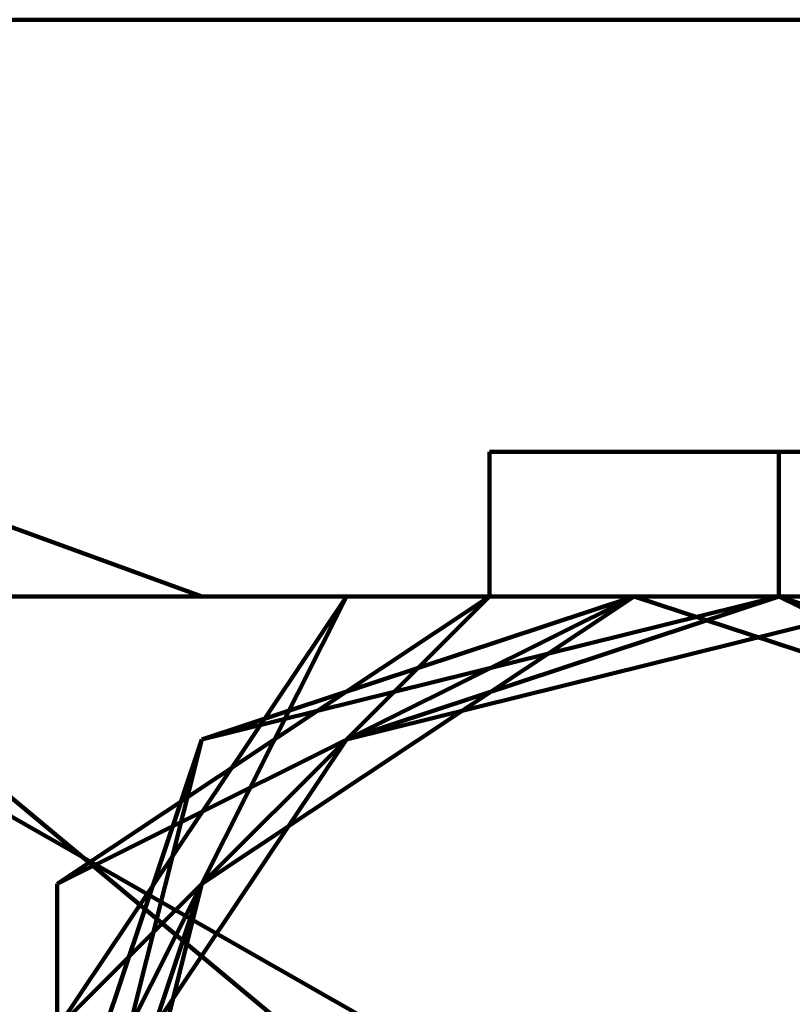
# Model space of a CAD drawing. Header units: inches. Extents: x -1901 to 7725, y 4299 to 7113.
# Tile 162 of 180: x 2692.04 to 2694.3, y 6210.76 to 6213.65. Entities that reach past the tile are written whole.
import ezdxf

# ---------------------------------------------------------------- set-up
doc = ezdxf.new("R2010")
doc.units = ezdxf.units.IN
doc.header["$MEASUREMENT"] = 0
doc.layers.add('at_Entity', color=7, linetype='Continuous')

msp = doc.modelspace()

# ---------------------------------------------------------------- linework, layer by layer
at = {"layer": 'at_Entity', "color": 7, "lineweight": 211}
for p, q in [((2676.5213, 6213.6494), (2715.3797, 6213.6494)), ((2692.5695, 6211.959), (2687.9218, 6213.6494)), ((2693.4125, 6212.3827), (2695.1075, 6212.3827)), ((2693.4125, 6212.3827), (2693.4125, 6211.959)), ((2694.26, 6211.959), (2694.26, 6212.3827)), ((2694.26, 6211.959), (2694.26, 6212.3827)), ((2694.26, 6211.959), (2694.26, 6212.3827)), ((2694.26, 6211.959), (2694.26, 6212.3827)), ((2694.26, 6211.959), (2694.26, 6212.3827)), ((2694.26, 6211.959), (2694.26, 6212.3827)), ((2694.26, 6211.959), (2694.26, 6212.3827)), ((2694.26, 6211.959), (2694.26, 6212.3827)), ((2694.26, 6211.959), (2694.26, 6212.3827)), ((2694.26, 6211.959), (2694.26, 6212.3827)), ((2694.26, 6211.959), (2694.26, 6212.3827)), ((2694.26, 6211.959), (2694.26, 6212.3827)), ((2694.26, 6211.959), (2694.26, 6212.3827)), ((2694.26, 6211.959), (2694.26, 6212.3827)), ((2694.26, 6211.959), (2694.26, 6212.3827)), ((2694.26, 6211.959), (2694.26, 6212.3827)), ((2694.26, 6211.959), (2694.26, 6212.3827)), ((2694.26, 6211.959), (2694.26, 6212.3827)), ((2694.26, 6211.959), (2694.26, 6212.3827)), ((2694.26, 6211.959), (2694.26, 6212.3827)), ((2694.26, 6211.959), (2694.26, 6212.3827)), ((2694.26, 6211.959), (2694.26, 6212.3827)), ((2694.26, 6211.959), (2694.26, 6212.3827)), ((2694.26, 6211.959), (2694.26, 6212.3827)), ((2694.26, 6211.959), (2694.26, 6212.3827)), ((2694.26, 6211.959), (2694.26, 6212.3827)), ((2694.26, 6211.959), (2694.26, 6212.3827)), ((2694.26, 6211.959), (2694.26, 6212.3827)), ((2694.26, 6211.959), (2694.26, 6212.3827)), ((2693.8362, 6210.273), (2690.879, 6211.959)), ((2693.8362, 6209.8493), (2691.3028, 6211.959)), ((2694.26, 6211.959), (2691.7265, 6211.959)), ((2694.26, 6211.959), (2691.7265, 6211.959)), ((2692.9933, 6211.959), (2692.1457, 6210.6922)), ((2692.9933, 6211.959), (2692.1457, 6210.6922)), ((2692.9933, 6211.959), (2692.1457, 6210.6922)), ((2693.4125, 6211.959), (2692.1457, 6210.6922)), ((2692.9933, 6211.959), (2692.1457, 6210.6922)), ((2692.9933, 6211.959), (2692.1457, 6210.6922)), ((2693.4125, 6211.959), (2692.1457, 6210.6922)), ((2693.4125, 6211.959), (2692.1457, 6211.116)), ((2693.8362, 6211.959), (2692.1457, 6211.116)), ((2693.4125, 6211.959), (2692.1457, 6211.116)), ((2693.4125, 6211.959), (2692.1457, 6210.6922)), ((2693.4125, 6211.959), (2692.1457, 6211.116)), ((2693.4125, 6211.959), (2692.1457, 6211.116)), ((2693.4125, 6211.959), (2692.1457, 6210.6922)), ((2693.4125, 6211.959), (2692.1457, 6210.6922)), ((2693.4125, 6211.959), (2692.1457, 6211.116)), ((2692.9933, 6211.959), (2692.1457, 6210.6922)), ((2693.4125, 6211.959), (2692.1457, 6210.6922)), ((2693.4125, 6211.959), (2692.1457, 6211.116)), ((2693.8362, 6211.959), (2692.1457, 6211.116)), ((2693.4125, 6211.959), (2692.1457, 6211.116)), ((2692.9933, 6211.959), (2692.1457, 6210.6922)), ((2693.4125, 6211.959), (2692.1457, 6210.6922)), ((2693.4125, 6211.959), (2692.1457, 6211.116)), ((2693.4125, 6211.959), (2692.1457, 6211.116)), ((2693.4125, 6211.959), (2692.1457, 6210.6922)), ((2693.4125, 6211.959), (2692.1457, 6211.116)), ((2693.4125, 6211.959), (2692.1457, 6210.6922)), ((2692.9933, 6211.959), (2692.1457, 6210.6922)), ((2693.4125, 6211.959), (2692.1457, 6210.6922)), ((2693.4125, 6211.959), (2692.1457, 6210.6922)), ((2692.9933, 6211.959), (2692.1457, 6210.273)), ((2693.4125, 6211.959), (2692.1457, 6210.6922)), ((2694.26, 6211.959), (2692.5695, 6211.5398)), ((2694.26, 6211.959), (2692.5695, 6211.5398)), ((2694.26, 6211.959), (2692.5695, 6211.5398)), ((2694.26, 6211.959), (2692.5695, 6211.5398)), ((2693.8362, 6211.959), (2692.5695, 6211.116)), ((2694.26, 6211.959), (2692.5695, 6211.5398)), ((2694.26, 6211.959), (2692.5695, 6211.5398)), ((2694.26, 6211.959), (2692.5695, 6211.5398)), ((2694.26, 6211.959), (2692.5695, 6211.5398)), ((2694.26, 6211.959), (2692.5695, 6211.5398)), ((2694.26, 6211.959), (2692.5695, 6211.5398)), ((2694.26, 6211.959), (2692.5695, 6211.5398)), ((2694.26, 6211.959), (2692.5695, 6211.5398)), ((2694.26, 6211.959), (2692.5695, 6211.5398)), ((2694.26, 6211.959), (2692.5695, 6211.5398)), ((2694.26, 6211.959), (2692.5695, 6211.5398)), ((2694.26, 6211.959), (2692.5695, 6211.5398)), ((2694.26, 6211.959), (2692.5695, 6211.5398)), ((2693.8362, 6211.959), (2692.5695, 6211.5398)), ((2693.8362, 6211.959), (2692.5695, 6211.5398)), ((2694.26, 6211.959), (2692.5695, 6211.5398)), ((2694.26, 6211.959), (2692.5695, 6211.5398)), ((2694.26, 6211.959), (2692.5695, 6211.5398)), ((2694.26, 6211.959), (2692.5695, 6211.5398)), ((2694.26, 6211.959), (2692.5695, 6211.5398)), ((2694.26, 6211.959), (2692.5695, 6211.5398)), ((2694.26, 6211.959), (2692.5695, 6211.5398)), ((2694.26, 6211.959), (2692.5695, 6211.5398)), ((2694.26, 6211.959), (2692.5695, 6211.5398)), ((2694.26, 6211.959), (2692.5695, 6211.5398)), ((2694.26, 6211.959), (2692.5695, 6211.5398)), ((2694.26, 6211.959), (2692.5695, 6211.5398)), ((2694.26, 6211.959), (2692.5695, 6211.5398)), ((2694.26, 6211.959), (2692.5695, 6211.5398)), ((2694.26, 6211.959), (2692.5695, 6211.5398)), ((2694.26, 6211.959), (2692.5695, 6211.5398)), ((2694.26, 6211.959), (2692.5695, 6211.5398)), ((2694.26, 6211.959), (2692.5695, 6211.5398)), ((2694.26, 6211.959), (2692.5695, 6211.5398)), ((2694.26, 6211.959), (2692.5695, 6211.5398)), ((2694.26, 6211.959), (2692.5695, 6211.5398)), ((2694.26, 6211.959), (2692.5695, 6211.5398)), ((2693.8362, 6211.959), (2692.5695, 6211.5398)), ((2694.26, 6211.959), (2692.5695, 6211.5398)), ((2694.26, 6211.959), (2692.5695, 6211.5398)), ((2694.26, 6211.959), (2692.5695, 6211.5398)), ((2694.26, 6211.959), (2692.5695, 6211.5398)), ((2694.26, 6211.959), (2692.5695, 6211.5398)), ((2693.8362, 6211.959), (2692.5695, 6211.5398)), ((2694.26, 6211.959), (2692.5695, 6211.5398)), ((2694.26, 6211.959), (2692.5695, 6211.5398)), ((2694.26, 6211.959), (2692.5695, 6211.5398)), ((2693.8362, 6211.959), (2692.5695, 6211.116)), ((2694.26, 6211.959), (2692.5695, 6211.5398)), ((2694.26, 6211.959), (2692.5695, 6211.5398)), ((2694.26, 6211.959), (2692.5695, 6211.5398)), ((2694.26, 6211.959), (2692.5695, 6211.5398)), ((2694.26, 6211.959), (2692.5695, 6211.5398)), ((2694.26, 6211.959), (2692.5695, 6211.5398)), ((2694.26, 6211.959), (2692.5695, 6211.5398)), ((2694.26, 6211.959), (2692.5695, 6211.5398)), ((2694.26, 6211.959), (2692.5695, 6211.5398)), ((2694.26, 6211.959), (2692.5695, 6211.5398)), ((2694.26, 6211.959), (2692.5695, 6211.5398)), ((2694.26, 6211.959), (2692.5695, 6211.5398)), ((2693.8362, 6211.959), (2692.5695, 6211.5398)), ((2693.8362, 6211.959), (2692.5695, 6211.116)), ((2694.26, 6211.959), (2692.5695, 6211.5398)), ((2694.26, 6211.959), (2692.5695, 6211.5398)), ((2694.26, 6211.959), (2692.5695, 6211.5398)), ((2694.26, 6211.959), (2692.5695, 6211.5398)), ((2694.26, 6211.959), (2692.5695, 6211.5398)), ((2694.26, 6211.959), (2692.5695, 6211.5398)), ((2694.26, 6211.959), (2692.5695, 6211.5398)), ((2694.26, 6211.959), (2692.5695, 6211.5398)), ((2694.26, 6211.959), (2692.5695, 6211.5398)), ((2693.8362, 6211.959), (2692.5695, 6211.5398)), ((2693.8362, 6211.959), (2692.5695, 6211.116)), ((2694.26, 6211.959), (2692.5695, 6211.5398)), ((2694.26, 6211.959), (2692.5695, 6211.5398)), ((2693.8362, 6211.959), (2692.5695, 6211.116)), ((2694.26, 6211.959), (2692.5695, 6211.5398)), ((2694.26, 6211.959), (2692.5695, 6211.5398)), ((2694.26, 6211.959), (2692.5695, 6211.5398)), ((2694.26, 6211.959), (2692.5695, 6211.5398)), ((2694.26, 6211.959), (2692.5695, 6211.5398)), ((2694.26, 6211.959), (2692.5695, 6211.5398)), ((2693.8362, 6211.959), (2692.5695, 6211.116)), ((2694.26, 6211.959), (2692.5695, 6211.5398)), ((2694.26, 6211.959), (2692.5695, 6211.5398)), ((2694.26, 6211.959), (2692.5695, 6211.5398)), ((2694.26, 6211.959), (2692.5695, 6211.5398)), ((2693.8362, 6211.959), (2692.5695, 6211.116)), ((2694.26, 6211.959), (2692.5695, 6211.5398)), ((2693.8362, 6211.959), (2692.5695, 6211.5398)), ((2694.26, 6211.959), (2692.5695, 6211.5398)), ((2693.8362, 6211.959), (2692.5695, 6211.5398)), ((2694.26, 6211.959), (2692.5695, 6211.5398)), ((2694.26, 6211.959), (2692.5695, 6211.5398)), ((2694.26, 6211.959), (2692.5695, 6211.5398)), ((2694.26, 6211.959), (2692.5695, 6211.5398)), ((2694.26, 6211.959), (2692.5695, 6211.5398)), ((2694.26, 6211.959), (2692.5695, 6211.5398)), ((2694.26, 6211.959), (2692.5695, 6211.5398)), ((2694.26, 6211.959), (2692.5695, 6211.5398)), ((2694.26, 6211.959), (2692.5695, 6211.5398)), ((2694.26, 6211.959), (2692.5695, 6211.5398)), ((2694.26, 6211.959), (2692.5695, 6211.5398)), ((2694.26, 6211.959), (2692.5695, 6211.5398)), ((2694.26, 6211.959), (2692.5695, 6211.5398)), ((2694.26, 6211.959), (2692.5695, 6211.5398)), ((2694.26, 6211.959), (2692.5695, 6211.5398)), ((2693.8362, 6211.959), (2692.5695, 6211.116)), ((2694.26, 6211.959), (2692.5695, 6211.5398)), ((2694.26, 6211.959), (2692.5695, 6211.5398)), ((2694.26, 6211.959), (2692.5695, 6211.5398)), ((2694.26, 6211.959), (2692.5695, 6211.5398)), ((2694.26, 6211.959), (2692.5695, 6211.5398)), ((2694.26, 6211.959), (2692.5695, 6211.5398)), ((2694.26, 6211.959), (2692.5695, 6211.5398)), ((2694.26, 6211.959), (2692.5695, 6211.5398)), ((2694.26, 6211.959), (2692.5695, 6211.5398)), ((2694.26, 6211.959), (2692.5695, 6211.5398)), ((2694.26, 6211.959), (2692.5695, 6211.5398)), ((2694.26, 6211.959), (2692.5695, 6211.5398)), ((2694.26, 6211.959), (2692.5695, 6211.5398)), ((2694.26, 6211.959), (2692.5695, 6211.5398)), ((2694.26, 6211.959), (2692.5695, 6211.5398)), ((2694.26, 6211.959), (2692.5695, 6211.5398)), ((2694.26, 6211.959), (2692.5695, 6211.5398)), ((2694.26, 6211.959), (2692.5695, 6211.5398)), ((2694.26, 6211.959), (2692.5695, 6211.5398)), ((2694.26, 6211.959), (2692.5695, 6211.5398)), ((2694.26, 6211.959), (2692.5695, 6211.5398)), ((2694.26, 6211.959), (2692.5695, 6211.5398)), ((2694.26, 6211.959), (2692.5695, 6211.5398)), ((2694.26, 6211.959), (2692.5695, 6211.5398)), ((2694.26, 6211.959), (2692.5695, 6211.5398)), ((2694.26, 6211.959), (2692.5695, 6211.5398)), ((2694.26, 6211.959), (2692.5695, 6211.5398)), ((2694.26, 6211.959), (2692.5695, 6211.5398)), ((2694.26, 6211.959), (2692.5695, 6211.5398)), ((2694.26, 6211.959), (2692.5695, 6211.5398)), ((2694.26, 6211.959), (2692.5695, 6211.5398)), ((2694.26, 6211.959), (2692.5695, 6211.5398)), ((2694.26, 6211.959), (2692.5695, 6211.5398)), ((2694.26, 6211.959), (2692.5695, 6211.5398)), ((2694.26, 6211.959), (2692.5695, 6211.5398)), ((2694.26, 6211.959), (2692.5695, 6211.5398)), ((2694.6837, 6211.959), (2692.9933, 6211.5398)), ((2694.6837, 6211.959), (2692.9933, 6211.959)), ((2694.6837, 6211.959), (2692.9933, 6211.959)), ((2694.6837, 6211.959), (2692.9933, 6211.959)), ((2694.6837, 6211.959), (2692.9933, 6211.5398)), ((2694.6837, 6211.959), (2692.9933, 6211.959)), ((2694.6837, 6211.959), (2692.9933, 6211.5398)), ((2694.6837, 6211.959), (2692.9933, 6211.5398)), ((2694.6837, 6211.959), (2692.9933, 6211.959)), ((2694.6837, 6211.959), (2692.9933, 6211.5398)), ((2694.6837, 6211.959), (2692.9933, 6211.5398)), ((2694.6837, 6211.959), (2692.9933, 6211.5398)), ((2694.6837, 6211.959), (2692.9933, 6211.5398)), ((2694.6837, 6211.959), (2692.9933, 6211.5398)), ((2694.26, 6211.959), (2692.9933, 6211.5398)), ((2694.26, 6211.959), (2692.9933, 6211.5398)), ((2694.6837, 6211.959), (2692.9933, 6211.959)), ((2694.6837, 6211.959), (2692.9933, 6211.5398)), ((2694.6837, 6211.959), (2692.9933, 6211.959)), ((2694.26, 6211.959), (2692.9933, 6211.5398)), ((2694.6837, 6211.959), (2692.9933, 6211.959)), ((2694.6837, 6211.959), (2692.9933, 6211.5398)), ((2694.6837, 6211.959), (2692.9933, 6211.5398)), ((2694.6837, 6211.959), (2692.9933, 6211.5398)), ((2695.1075, 6211.959), (2692.9933, 6211.959)), ((2694.6837, 6211.959), (2693.4125, 6211.959)), ((2694.6837, 6211.959), (2693.4125, 6211.959)), ((2695.1075, 6211.959), (2693.4125, 6211.959)), ((2695.1075, 6211.959), (2693.4125, 6211.959)), ((2694.6837, 6211.959), (2693.4125, 6211.959)), ((2695.1075, 6211.959), (2693.4125, 6211.959)), ((2694.6837, 6211.959), (2693.4125, 6211.959)), ((2694.6837, 6211.959), (2693.4125, 6211.959)), ((2694.6837, 6211.959), (2693.4125, 6211.959)), ((2695.1075, 6211.959), (2693.4125, 6211.959)), ((2694.6837, 6211.959), (2693.4125, 6211.959)), ((2695.1075, 6211.959), (2693.4125, 6211.959)), ((2695.1075, 6211.959), (2693.4125, 6211.959)), ((2695.1075, 6211.959), (2693.4125, 6211.959)), ((2694.6837, 6211.959), (2693.4125, 6211.959)), ((2694.6837, 6211.959), (2693.4125, 6211.959)), ((2694.6837, 6211.959), (2693.4125, 6211.959)), ((2694.6837, 6211.959), (2693.4125, 6211.959)), ((2694.6837, 6211.959), (2693.4125, 6211.959)), ((2694.6837, 6211.959), (2693.4125, 6211.959)), ((2694.6837, 6211.959), (2693.4125, 6211.959)), ((2695.1075, 6211.959), (2693.4125, 6211.959)), ((2695.1075, 6211.5398), (2693.8362, 6211.959)), ((2695.1075, 6211.5398), (2693.8362, 6211.959)), ((2695.1075, 6211.5398), (2693.8362, 6211.959)), ((2695.1075, 6211.5398), (2693.8362, 6211.959)), ((2695.1075, 6211.5398), (2693.8362, 6211.959)), ((2695.1075, 6211.5398), (2693.8362, 6211.959)), ((2695.1075, 6211.5398), (2693.8362, 6211.959)), ((2695.1075, 6211.5398), (2693.8362, 6211.959)), ((2695.1075, 6211.5398), (2693.8362, 6211.959)), ((2695.1075, 6211.5398), (2693.8362, 6211.959)), ((2695.1075, 6211.5398), (2693.8362, 6211.959)), ((2695.1075, 6211.5398), (2693.8362, 6211.959)), ((2695.1075, 6211.5398), (2693.8362, 6211.959)), ((2695.1075, 6211.5398), (2693.8362, 6211.959)), ((2695.1075, 6211.5398), (2693.8362, 6211.959)), ((2695.1075, 6211.5398), (2693.8362, 6211.959)), ((2695.1075, 6211.5398), (2693.8362, 6211.959)), ((2695.1075, 6211.5398), (2693.8362, 6211.959)), ((2694.26, 6211.959), (2695.1075, 6211.5398)), ((2694.26, 6211.959), (2695.1075, 6211.959)), ((2694.6837, 6211.959), (2694.26, 6211.959)), ((2694.26, 6211.959), (2694.6837, 6211.959)), ((2695.5267, 6211.5398), (2694.26, 6211.959)), ((2694.6837, 6211.959), (2694.26, 6211.959)), ((2695.1075, 6211.5398), (2694.26, 6211.959)), ((2695.1075, 6211.5398), (2694.26, 6211.959)), ((2694.6837, 6211.959), (2694.26, 6211.959)), ((2695.1075, 6211.959), (2694.26, 6211.959)), ((2695.1075, 6211.5398), (2694.26, 6211.959)), ((2695.1075, 6211.5398), (2694.26, 6211.959)), ((2695.1075, 6211.5398), (2694.26, 6211.959)), ((2694.26, 6211.959), (2695.9505, 6211.116)), ((2694.6837, 6211.959), (2694.26, 6211.959)), ((2694.26, 6211.959), (2695.1075, 6211.959)), ((2694.6837, 6211.959), (2694.26, 6211.959)), ((2694.6837, 6211.959), (2694.26, 6211.959)), ((2695.1075, 6211.959), (2694.26, 6211.959)), ((2695.5267, 6211.5398), (2694.26, 6211.959)), ((2694.6837, 6211.959), (2694.26, 6211.959)), ((2694.26, 6211.959), (2695.1075, 6211.959)), ((2695.5267, 6211.5398), (2694.26, 6211.959)), ((2694.26, 6211.959), (2695.5267, 6211.5398)), ((2694.6837, 6211.959), (2694.26, 6211.959)), ((2695.1075, 6211.959), (2694.26, 6211.959)), ((2694.26, 6211.959), (2694.6837, 6211.959)), ((2694.26, 6211.959), (2694.6837, 6211.959)), ((2695.5267, 6211.5398), (2694.26, 6211.959)), ((2695.5267, 6211.5398), (2694.26, 6211.959)), ((2694.6837, 6211.959), (2694.26, 6211.959)), ((2695.5267, 6211.5398), (2694.26, 6211.959)), ((2695.5267, 6211.5398), (2694.26, 6211.959)), ((2694.26, 6211.959), (2695.1075, 6211.959)), ((2695.1075, 6211.959), (2694.26, 6211.959)), ((2695.1075, 6211.959), (2694.26, 6211.959)), ((2695.5267, 6211.5398), (2694.26, 6211.959)), ((2695.1075, 6211.959), (2694.26, 6211.959)), ((2694.6837, 6211.959), (2694.26, 6211.959)), ((2695.1075, 6211.959), (2694.26, 6211.959)), ((2694.6837, 6211.959), (2694.26, 6211.959)), ((2695.5267, 6211.5398), (2694.26, 6211.959)), ((2694.6837, 6211.959), (2694.26, 6211.959)), ((2695.9505, 6211.116), (2694.26, 6211.959)), ((2695.9505, 6211.116), (2694.26, 6211.959)), ((2694.26, 6211.959), (2695.9505, 6211.116)), ((2694.6837, 6211.959), (2694.26, 6211.959)), ((2695.5267, 6211.5398), (2694.26, 6211.959)), ((2694.6837, 6211.959), (2694.26, 6211.959)), ((2694.26, 6211.959), (2694.6837, 6211.959)), ((2695.5267, 6211.5398), (2694.26, 6211.959)), ((2694.6837, 6211.959), (2694.26, 6211.959)), ((2694.26, 6211.959), (2694.6837, 6211.959)), ((2694.26, 6211.959), (2694.6837, 6211.959)), ((2695.5267, 6211.5398), (2694.26, 6211.959)), ((2695.5267, 6211.5398), (2694.26, 6211.959)), ((2695.5267, 6211.5398), (2694.26, 6211.959)), ((2695.5267, 6211.5398), (2694.26, 6211.959)), ((2695.5267, 6211.5398), (2694.26, 6211.959)), ((2694.26, 6211.959), (2695.1075, 6211.959)), ((2694.6837, 6211.959), (2694.26, 6211.959)), ((2694.6837, 6211.959), (2694.26, 6211.959)), ((2694.6837, 6211.959), (2694.26, 6211.959)), ((2694.26, 6211.959), (2694.6837, 6211.959)), ((2694.26, 6211.959), (2695.1075, 6211.959)), ((2694.26, 6211.959), (2694.6837, 6211.959)), ((2695.5267, 6211.5398), (2694.26, 6211.959)), ((2694.6837, 6211.959), (2694.26, 6211.959)), ((2695.5267, 6211.5398), (2694.26, 6211.959)), ((2694.6837, 6211.959), (2694.26, 6211.959)), ((2695.1075, 6211.959), (2694.26, 6211.959)), ((2695.5267, 6211.5398), (2694.26, 6211.959)), ((2695.5267, 6211.5398), (2694.26, 6211.959)), ((2694.6837, 6211.959), (2694.26, 6211.959)), ((2695.5267, 6211.5398), (2694.26, 6211.959)), ((2695.1075, 6211.959), (2694.26, 6211.959)), ((2695.5267, 6211.5398), (2694.26, 6211.959)), ((2694.6837, 6211.959), (2694.26, 6211.959)), ((2695.1075, 6211.959), (2694.26, 6211.959)), ((2694.6837, 6211.959), (2694.26, 6211.959)), ((2694.6837, 6211.959), (2694.26, 6211.959)), ((2694.6837, 6211.959), (2694.26, 6211.959)), ((2695.1075, 6211.5398), (2694.26, 6211.959)), ((2694.6837, 6211.959), (2694.26, 6211.959)), ((2694.6837, 6211.959), (2694.26, 6211.959)), ((2694.6837, 6211.959), (2694.26, 6211.959)), ((2695.5267, 6211.5398), (2694.26, 6211.959)), ((2695.5267, 6211.5398), (2694.26, 6211.959)), ((2695.5267, 6211.5398), (2694.26, 6211.959)), ((2695.5267, 6211.5398), (2694.26, 6211.959)), ((2694.26, 6211.959), (2695.9505, 6211.116)), ((2695.5267, 6211.5398), (2694.26, 6211.959)), ((2695.5267, 6211.5398), (2694.26, 6211.959)), ((2695.5267, 6211.5398), (2694.26, 6211.959)), ((2694.6837, 6211.959), (2694.26, 6211.959)), ((2695.9505, 6211.116), (2694.26, 6211.959)), ((2695.5267, 6211.5398), (2694.26, 6211.959)), ((2695.5267, 6211.5398), (2694.26, 6211.959)), ((2695.5267, 6211.5398), (2694.26, 6211.959)), ((2694.6837, 6211.959), (2694.26, 6211.959)), ((2695.5267, 6211.5398), (2694.26, 6211.959)), ((2694.6837, 6211.959), (2694.26, 6211.959)), ((2695.1075, 6211.5398), (2694.26, 6211.959)), ((2694.26, 6211.959), (2695.1075, 6211.959)), ((2694.26, 6211.959), (2694.6837, 6211.959)), ((2694.6837, 6211.959), (2694.26, 6211.959)), ((2694.26, 6211.959), (2695.1075, 6211.959)), ((2695.5267, 6211.5398), (2694.26, 6211.959)), ((2695.5267, 6211.5398), (2694.26, 6211.959)), ((2695.5267, 6211.5398), (2694.26, 6211.959)), ((2694.26, 6211.959), (2694.6837, 6211.959)), ((2694.26, 6211.959), (2694.6837, 6211.959)), ((2694.26, 6211.959), (2695.9505, 6211.116)), ((2695.1075, 6211.959), (2694.26, 6211.959)), ((2695.1075, 6211.959), (2694.26, 6211.959)), ((2695.1075, 6211.959), (2694.26, 6211.959)), ((2695.1075, 6211.959), (2694.26, 6211.959)), ((2695.5267, 6211.5398), (2694.26, 6211.959)), ((2695.5267, 6211.5398), (2694.26, 6211.959)), ((2695.1075, 6211.5398), (2694.26, 6211.959)), ((2695.1075, 6211.5398), (2694.26, 6211.959)), ((2695.1075, 6211.5398), (2694.26, 6211.959)), ((2695.1075, 6211.5398), (2694.26, 6211.959)), ((2695.1075, 6211.5398), (2694.26, 6211.959)), ((2692.5695, 6211.5398), (2692.1457, 6209.8493)), ((2692.5695, 6211.5398), (2692.1457, 6210.273)), ((2692.9933, 6211.5398), (2692.1457, 6210.273)), ((2692.5695, 6211.5398), (2692.1457, 6210.273)), ((2692.5695, 6211.5398), (2692.1457, 6210.273)), ((2692.5695, 6211.5398), (2692.1457, 6209.8493)), ((2692.5695, 6211.5398), (2692.1457, 6210.273)), ((2692.5695, 6211.5398), (2692.1457, 6210.273)), ((2692.5695, 6211.5398), (2692.1457, 6209.8493)), ((2692.9933, 6211.5398), (2692.1457, 6210.273)), ((2692.5695, 6211.5398), (2692.1457, 6210.273)), ((2692.5695, 6211.5398), (2692.1457, 6210.273)), ((2692.9933, 6211.5398), (2692.1457, 6210.273)), ((2692.5695, 6211.5398), (2692.1457, 6210.273)), ((2692.5695, 6211.5398), (2692.1457, 6210.273)), ((2692.5695, 6211.5398), (2692.1457, 6209.8493)), ((2692.5695, 6211.5398), (2692.1457, 6210.273)), ((2692.5695, 6211.5398), (2692.1457, 6209.8493)), ((2692.5695, 6211.5398), (2692.1457, 6210.273)), ((2692.9933, 6211.5398), (2692.1457, 6210.273)), ((2692.5695, 6211.5398), (2692.1457, 6209.8493)), ((2692.5695, 6211.5398), (2692.1457, 6209.8493)), ((2692.5695, 6211.5398), (2692.1457, 6209.8493)), ((2692.9933, 6211.5398), (2692.1457, 6210.273)), ((2692.5695, 6211.5398), (2692.1457, 6210.273)), ((2692.5695, 6211.5398), (2692.1457, 6210.273)), ((2692.5695, 6211.5398), (2692.1457, 6210.273)), ((2692.5695, 6211.5398), (2692.1457, 6210.273)), ((2692.5695, 6211.5398), (2692.1457, 6209.8493)), ((2692.5695, 6211.5398), (2692.1457, 6210.273)), ((2692.9933, 6211.5398), (2692.1457, 6210.273)), ((2692.5695, 6211.5398), (2692.1457, 6209.8493)), ((2692.5695, 6211.5398), (2692.1457, 6209.8493)), ((2692.5695, 6211.5398), (2692.1457, 6209.8493)), ((2692.9933, 6211.5398), (2692.1457, 6210.273)), ((2692.5695, 6211.5398), (2692.1457, 6210.273)), ((2692.5695, 6211.5398), (2692.1457, 6210.273)), ((2692.5695, 6211.5398), (2692.1457, 6209.8493)), ((2692.5695, 6211.5398), (2692.1457, 6209.8493)), ((2692.5695, 6211.5398), (2692.1457, 6210.273)), ((2692.5695, 6211.5398), (2692.1457, 6210.273)), ((2692.5695, 6211.5398), (2692.1457, 6210.273)), ((2692.5695, 6211.5398), (2692.1457, 6210.273)), ((2692.9933, 6211.5398), (2692.1457, 6210.273)), ((2692.5695, 6211.5398), (2692.1457, 6210.273)), ((2692.5695, 6211.5398), (2692.1457, 6210.273)), ((2692.5695, 6211.5398), (2692.1457, 6210.273)), ((2692.5695, 6211.5398), (2692.1457, 6210.273)), ((2692.9933, 6211.5398), (2692.1457, 6210.273)), ((2692.5695, 6211.5398), (2692.1457, 6210.273)), ((2692.5695, 6211.5398), (2692.1457, 6209.8493)), ((2692.5695, 6211.5398), (2692.1457, 6209.8493)), ((2692.5695, 6211.5398), (2692.1457, 6210.273)), ((2692.5695, 6211.5398), (2692.1457, 6209.8493)), ((2692.5695, 6211.5398), (2692.1457, 6209.8493)), ((2692.5695, 6211.5398), (2692.1457, 6210.273)), ((2692.5695, 6211.5398), (2692.1457, 6209.8493)), ((2692.5695, 6211.5398), (2692.1457, 6210.273)), ((2692.5695, 6211.5398), (2692.1457, 6210.273)), ((2692.5695, 6211.5398), (2692.1457, 6210.273)), ((2692.5695, 6211.5398), (2692.1457, 6210.273)), ((2692.9933, 6211.5398), (2692.1457, 6210.273)), ((2692.5695, 6211.5398), (2692.1457, 6210.273)), ((2692.5695, 6211.5398), (2692.1457, 6210.273)), ((2692.5695, 6211.5398), (2692.1457, 6210.273)), ((2692.5695, 6211.5398), (2692.1457, 6209.8493)), ((2692.5695, 6211.5398), (2692.1457, 6210.273)), ((2692.5695, 6211.5398), (2692.1457, 6210.273)), ((2692.5695, 6211.5398), (2692.1457, 6210.273)), ((2692.9933, 6211.5398), (2692.1457, 6210.273)), ((2692.5695, 6211.5398), (2692.1457, 6210.273)), ((2692.5695, 6211.5398), (2692.1457, 6210.273)), ((2692.5695, 6211.5398), (2692.1457, 6209.8493)), ((2692.5695, 6211.5398), (2692.1457, 6209.8493)), ((2692.5695, 6211.5398), (2692.1457, 6209.8493)), ((2692.9933, 6211.5398), (2692.1457, 6210.273)), ((2692.5695, 6211.5398), (2692.1457, 6210.273)), ((2692.5695, 6211.5398), (2692.1457, 6210.273)), ((2692.5695, 6211.5398), (2692.1457, 6210.273)), ((2692.5695, 6211.5398), (2692.1457, 6210.273)), ((2692.5695, 6211.5398), (2692.1457, 6210.273)), ((2692.5695, 6211.5398), (2692.1457, 6210.273)), ((2692.5695, 6211.5398), (2692.1457, 6210.273)), ((2692.5695, 6211.5398), (2692.1457, 6210.273)), ((2692.5695, 6211.5398), (2692.1457, 6210.273)), ((2692.5695, 6211.5398), (2692.1457, 6209.8493)), ((2692.5695, 6211.5398), (2692.1457, 6209.8493)), ((2692.5695, 6211.5398), (2692.1457, 6209.8493)), ((2692.5695, 6211.5398), (2692.1457, 6210.273)), ((2692.5695, 6211.5398), (2692.1457, 6209.8493)), ((2692.5695, 6211.5398), (2692.1457, 6210.273)), ((2692.5695, 6211.5398), (2692.1457, 6210.273)), ((2692.5695, 6211.5398), (2692.1457, 6210.273)), ((2692.5695, 6211.5398), (2692.1457, 6210.273)), ((2692.5695, 6211.5398), (2692.1457, 6210.273)), ((2692.5695, 6211.5398), (2692.1457, 6210.273)), ((2692.9933, 6211.5398), (2692.1457, 6210.273)), ((2692.5695, 6211.5398), (2692.1457, 6209.8493)), ((2692.5695, 6211.5398), (2692.1457, 6209.8493)), ((2692.5695, 6211.5398), (2692.1457, 6210.273)), ((2692.5695, 6211.5398), (2692.1457, 6209.8493)), ((2692.5695, 6211.5398), (2692.1457, 6210.273)), ((2692.5695, 6211.5398), (2692.1457, 6209.8493)), ((2692.5695, 6211.5398), (2692.1457, 6209.8493)), ((2692.5695, 6211.5398), (2692.1457, 6210.273)), ((2692.5695, 6211.5398), (2692.1457, 6210.273)), ((2692.5695, 6211.5398), (2692.1457, 6209.8493)), ((2692.5695, 6211.5398), (2692.1457, 6210.273)), ((2692.5695, 6211.5398), (2692.1457, 6209.8493)), ((2692.5695, 6211.5398), (2692.1457, 6209.8493)), ((2692.5695, 6211.5398), (2692.1457, 6210.273)), ((2692.5695, 6211.5398), (2692.1457, 6210.273)), ((2692.5695, 6211.5398), (2692.1457, 6210.273)), ((2692.5695, 6211.5398), (2692.1457, 6210.273)), ((2692.5695, 6211.5398), (2692.1457, 6210.273)), ((2692.5695, 6211.5398), (2692.1457, 6210.273)), ((2692.5695, 6211.5398), (2692.1457, 6209.8493)), ((2692.5695, 6211.5398), (2692.1457, 6210.273)), ((2692.5695, 6211.5398), (2692.1457, 6210.273)), ((2692.5695, 6211.5398), (2692.1457, 6210.273)), ((2692.5695, 6211.5398), (2692.1457, 6210.273)), ((2692.5695, 6211.5398), (2692.1457, 6210.273)), ((2692.5695, 6211.5398), (2692.1457, 6210.273)), ((2692.5695, 6211.5398), (2692.1457, 6209.8493)), ((2692.5695, 6211.5398), (2692.1457, 6210.273)), ((2692.5695, 6211.5398), (2692.1457, 6210.273)), ((2692.5695, 6211.5398), (2692.1457, 6209.8493)), ((2692.5695, 6211.5398), (2692.1457, 6210.273)), ((2692.5695, 6211.5398), (2692.1457, 6210.273)), ((2692.5695, 6211.5398), (2692.1457, 6209.8493)), ((2692.5695, 6211.5398), (2692.1457, 6209.8493)), ((2692.5695, 6211.5398), (2692.1457, 6210.273)), ((2692.5695, 6211.5398), (2692.1457, 6210.273)), ((2692.9933, 6211.5398), (2692.1457, 6210.273)), ((2692.5695, 6211.5398), (2692.1457, 6210.273)), ((2692.5695, 6211.5398), (2692.1457, 6209.8493)), ((2692.5695, 6211.5398), (2692.1457, 6210.273)), ((2692.5695, 6211.5398), (2692.1457, 6210.273)), ((2692.5695, 6211.5398), (2692.1457, 6210.273)), ((2692.5695, 6211.5398), (2692.1457, 6210.273)), ((2692.5695, 6211.5398), (2692.1457, 6210.273)), ((2692.9933, 6211.5398), (2692.1457, 6210.273)), ((2692.5695, 6211.5398), (2692.1457, 6209.8493)), ((2692.5695, 6211.5398), (2692.1457, 6210.273)), ((2692.9933, 6211.5398), (2692.1457, 6210.273)), ((2692.5695, 6211.5398), (2692.1457, 6209.8493)), ((2692.5695, 6211.5398), (2692.1457, 6210.273)), ((2692.5695, 6211.5398), (2692.1457, 6210.273)), ((2692.5695, 6211.5398), (2692.1457, 6210.273)), ((2692.5695, 6211.5398), (2692.1457, 6210.273)), ((2692.5695, 6211.5398), (2692.1457, 6210.273)), ((2692.5695, 6211.5398), (2692.1457, 6209.8493)), ((2692.5695, 6211.5398), (2692.1457, 6210.273)), ((2692.5695, 6211.5398), (2692.1457, 6209.8493)), ((2692.5695, 6211.5398), (2692.1457, 6209.8493)), ((2692.5695, 6211.5398), (2692.1457, 6210.273)), ((2692.5695, 6211.5398), (2692.1457, 6210.273)), ((2692.5695, 6211.116), (2692.1457, 6209.8493)), ((2692.1457, 6211.116), (2692.1457, 6209.4255)), ((2692.1457, 6211.116), (2692.1457, 6209.4255)), ((2692.1457, 6211.116), (2692.1457, 6209.4255)), ((2692.1457, 6211.116), (2692.1457, 6209.8493)), ((2692.1457, 6211.116), (2692.1457, 6209.4255)), ((2692.1457, 6211.116), (2692.1457, 6209.4255)), ((2692.5695, 6211.116), (2692.1457, 6209.8493)), ((2692.5695, 6211.116), (2692.1457, 6209.4255)), ((2692.1457, 6211.116), (2692.1457, 6209.4255)), ((2692.1457, 6211.116), (2692.1457, 6209.4255)), ((2692.5695, 6211.116), (2692.1457, 6209.4255)), ((2692.5695, 6211.116), (2692.1457, 6209.8493)), ((2692.1457, 6211.116), (2692.1457, 6209.4255)), ((2692.5695, 6211.116), (2692.1457, 6209.4255)), ((2692.5695, 6211.116), (2692.1457, 6209.8493)), ((2692.1457, 6211.116), (2692.1457, 6209.4255)), ((2692.1457, 6211.116), (2692.1457, 6209.4255)), ((2692.5695, 6211.116), (2692.1457, 6209.8493)), ((2692.1457, 6211.116), (2692.1457, 6209.4255))]:
    msp.add_line(p, q, dxfattribs=at)

doc.saveas('drawing.dxf')
